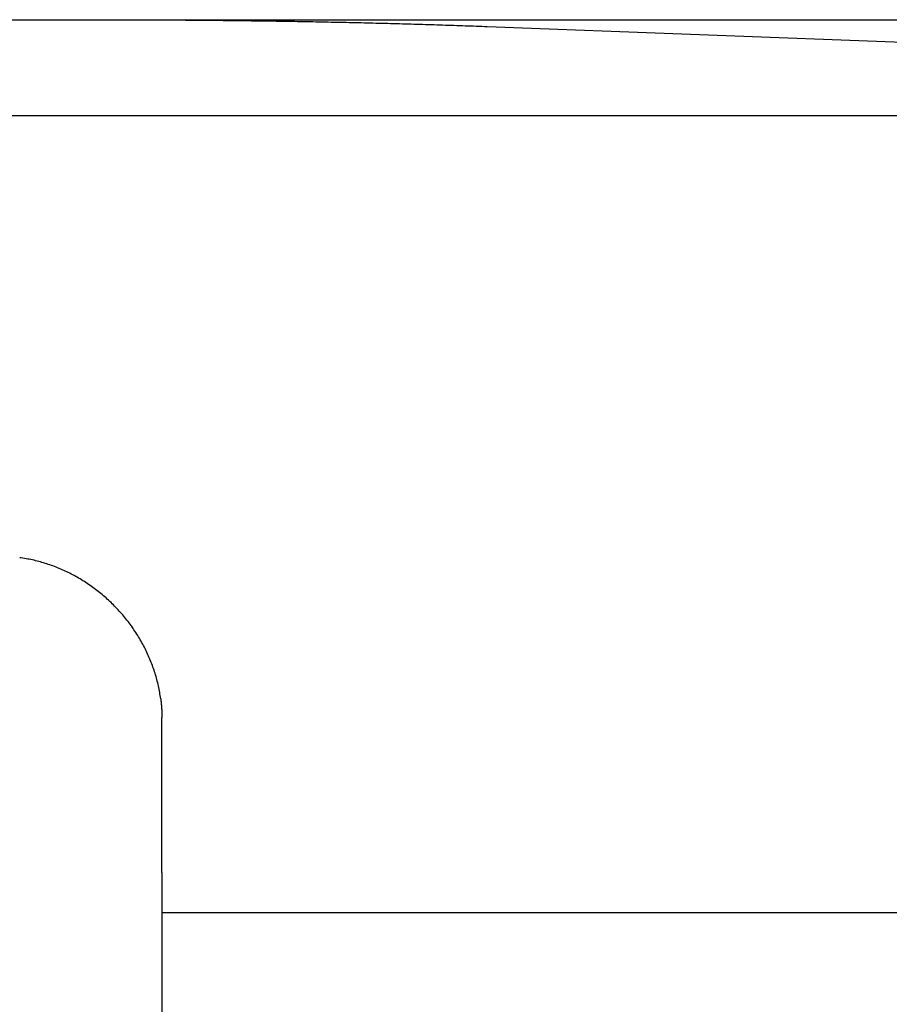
# Model space of a CAD drawing. Extents: x 1917 to 3682, y 1570 to 2675.
# Tile 138 of 166: x 3419 to 3458, y 2607 to 2651. Entities that reach past the tile are written whole.
import ezdxf

# ---------------------------------------------------------------- set-up
doc = ezdxf.new("R2010")
doc.units = 0
doc.header["$MEASUREMENT"] = 0
doc.layers.add('KF_SEQUENZA_5_NW_REAR', color=7, linetype='CONTINUOUS')

# ---------------------------------------------------------------- blocks, each defined once
blk = doc.blocks.new('KF_SEQUENZA_5_NW_REAR')
at = {"layer": 'KF_SEQUENZA_5_NW_REAR'}
for p, q in [((-102.289348, -0.999692), (-75.248015, -0.999692)), ((-75.248015, -0.999692), (-57.970372, -0.999692)), ((-57.970372, -0.999692), (-17.183908, -0.999692)), ((-57.970372, -1.30252), (-17.183908, -2.843292)), ((90.5, -5.291391), (-119.5, -5.291391)), ((-72.5, -39.070835), (-72.5, -32.155155)), ((-72.5, -39.070835), (-72.5, -49.304683)), ((72.5, -40.879796), (-72.5, -40.879796)), ((72.5, -40.879796), (-72.5, -40.879796))]:
    blk.add_line(p, q, dxfattribs=at)
for points in [[(-75.248, -0.999692, 0), (-75.1066, -0.999711, 0), (-74.9653, -0.999768, 0), (-74.8239, -0.999862, 0), (-74.6825, -0.999995, 0), (-74.5412, -1.00016, 0), (-74.3998, -1.00037, 0), (-74.2585, -1.00062, 0), (-74.1172, -1.0009, 0), (-73.9759, -1.00122, 0), (-73.8347, -1.00158, 0), (-73.6934, -1.00198, 0), (-73.5522, -1.00241, 0), (-73.411, -1.00289, 0), (-73.2698, -1.0034, 0), (-73.1287, -1.00395, 0), (-72.9876, -1.00453, 0), (-72.8466, -1.00516, 0), (-72.7056, -1.00582, 0), (-72.5646, -1.00652, 0), (-72.4237, -1.00725, 0), (-72.2828, -1.00803, 0), (-72.142, -1.00884, 0), (-72.0012, -1.00969, 0), (-71.8605, -1.01058, 0), (-71.7198, -1.0115, 0), (-71.5792, -1.01246, 0), (-71.4387, -1.01347, 0), (-71.2982, -1.0145, 0), (-71.1578, -1.01558, 0), (-71.0174, -1.01669, 0), (-70.8771, -1.01784, 0), (-70.7369, -1.01903, 0), (-70.5968, -1.02026, 0), (-70.4568, -1.02152, 0), (-70.3168, -1.02282, 0), (-70.1769, -1.02416, 0), (-70.0371, -1.02553, 0), (-69.8974, -1.02695, 0), (-69.7578, -1.0284, 0), (-69.6183, -1.02988, 0), (-69.4788, -1.03141, 0), (-69.3395, -1.03297, 0), (-69.2003, -1.03457, 0), (-69.0611, -1.03621, 0), (-68.9221, -1.03788, 0), (-68.7832, -1.03959, 0), (-68.6444, -1.04134, 0), (-68.5057, -1.04313, 0), (-68.3671, -1.04495, 0), (-68.2286, -1.04681, 0), (-68.0902, -1.04871, 0), (-67.952, -1.05064, 0), (-67.8139, -1.05261, 0), (-67.6759, -1.05462, 0), (-67.538, -1.05666, 0), (-67.4003, -1.05874, 0), (-67.2627, -1.06086, 0), (-67.1252, -1.06302, 0), (-66.9879, -1.06521, 0), (-66.8507, -1.06744, 0), (-66.7136, -1.0697, 0), (-66.5767, -1.072, 0), (-66.44, -1.07434, 0), (-66.3033, -1.07672, 0), (-66.1669, -1.07913, 0), (-66.0306, -1.08158, 0), (-65.8944, -1.08406, 0), (-65.7584, -1.08658, 0), (-65.6226, -1.08914, 0), (-65.4869, -1.09173, 0), (-65.3514, -1.09436, 0), (-65.216, -1.09703, 0), (-65.0808, -1.09973, 0), (-64.9458, -1.10247, 0), (-64.811, -1.10524, 0), (-64.6763, -1.10805, 0), (-64.5418, -1.1109, 0), (-64.4075, -1.11378, 0), (-64.2734, -1.1167, 0), (-64.1395, -1.11965, 0), (-64.0057, -1.12264, 0), (-63.8721, -1.12567, 0), (-63.7388, -1.12873, 0), (-63.6056, -1.13183, 0), (-63.4726, -1.13496, 0), (-63.3398, -1.13813, 0), (-63.2072, -1.14133, 0), (-63.0748, -1.14457, 0), (-62.9427, -1.14785, 0), (-62.8107, -1.15116, 0), (-62.6789, -1.1545, 0), (-62.5474, -1.15788, 0), (-62.416, -1.1613, 0), (-62.2849, -1.16475, 0), (-62.154, -1.16824, 0), (-62.0233, -1.17176, 0), (-61.8929, -1.17531, 0), (-61.7626, -1.1789, 0), (-61.6326, -1.18253, 0), (-61.5028, -1.18619, 0), (-61.3733, -1.18988, 0), (-61.2439, -1.19361, 0), (-61.1148, -1.19738, 0), (-60.986, -1.20118, 0), (-60.8574, -1.20501, 0), (-60.729, -1.20888, 0), (-60.6009, -1.21278, 0), (-60.473, -1.21671, 0), (-60.3454, -1.22068, 0), (-60.218, -1.22469, 0), (-60.0909, -1.22873, 0), (-59.964, -1.2328, 0), (-59.8374, -1.23691, 0), (-59.711, -1.24105, 0), (-59.5849, -1.24522, 0), (-59.4591, -1.24943, 0), (-59.3335, -1.25367, 0), (-59.2082, -1.25794, 0), (-59.0832, -1.26225, 0), (-58.9584, -1.26659, 0), (-58.8339, -1.27097, 0), (-58.7097, -1.27538, 0), (-58.5858, -1.27982, 0), (-58.4621, -1.28429, 0), (-58.3388, -1.2888, 0), (-58.2157, -1.29334, 0), (-58.0929, -1.29791, 0), (-57.9704, -1.30252, 0)], [(-72.5543, -31.3192, 0), (-72.564, -31.2477, 0), (-72.5746, -31.1763, 0), (-72.5859, -31.1049, 0), (-72.598, -31.0335, 0), (-72.6109, -30.9622, 0), (-72.6246, -30.8909, 0), (-72.639, -30.8197, 0), (-72.6543, -30.7485, 0), (-72.6703, -30.6774, 0), (-72.6872, -30.6063, 0), (-72.7048, -30.5354, 0), (-72.7231, -30.4646, 0), (-72.7423, -30.3938, 0), (-72.7622, -30.3232, 0), (-72.7829, -30.2528, 0), (-72.8044, -30.1824, 0), (-72.8266, -30.1122, 0), (-72.8496, -30.0421, 0), (-72.8734, -29.9723, 0), (-72.8979, -29.9025, 0), (-72.9232, -29.833, 0), (-72.9492, -29.7636, 0), (-72.9759, -29.6945, 0), (-73.0034, -29.6255, 0), (-73.0317, -29.5568, 0), (-73.0607, -29.4883, 0), (-73.0904, -29.42, 0), (-73.1208, -29.352, 0), (-73.152, -29.2842, 0), (-73.1839, -29.2166, 0), (-73.2165, -29.1494, 0), (-73.2498, -29.0824, 0), (-73.2838, -29.0157, 0), (-73.3186, -28.9492, 0), (-73.354, -28.8831, 0), (-73.3901, -28.8173, 0), (-73.4269, -28.7518, 0), (-73.4644, -28.6866, 0), (-73.5026, -28.6218, 0), (-73.5415, -28.5573, 0), (-73.581, -28.4932, 0), (-73.6212, -28.4294, 0), (-73.6621, -28.366, 0), (-73.7036, -28.3029, 0), (-73.7458, -28.2402, 0), (-73.7886, -28.178, 0), (-73.832, -28.1161, 0), (-73.8761, -28.0546, 0), (-73.9208, -27.9935, 0), (-73.9662, -27.9329, 0), (-74.0122, -27.8727, 0), (-74.0587, -27.8129, 0), (-74.1059, -27.7536, 0), (-74.1537, -27.6947, 0), (-74.2021, -27.6363, 0), (-74.251, -27.5783, 0), (-74.3006, -27.5208, 0), (-74.3507, -27.4638, 0), (-74.4014, -27.4073, 0), (-74.4526, -27.3513, 0), (-74.5045, -27.2958, 0), (-74.5568, -27.2408, 0), (-74.6097, -27.1863, 0), (-74.6632, -27.1323, 0), (-74.7171, -27.0789, 0), (-74.7716, -27.026, 0), (-74.8266, -26.9736, 0), (-74.8821, -26.9218, 0), (-74.9382, -26.8706, 0), (-74.9947, -26.8199, 0), (-75.0517, -26.7697, 0), (-75.1092, -26.7202, 0), (-75.1671, -26.6712, 0), (-75.2255, -26.6229, 0), (-75.2844, -26.5751, 0), (-75.3438, -26.5279, 0), (-75.4035, -26.4813, 0), (-75.4637, -26.4354, 0), (-75.5244, -26.39, 0), (-75.5854, -26.3453, 0), (-75.6469, -26.3012, 0), (-75.7088, -26.2577, 0), (-75.7711, -26.2149, 0), (-75.8337, -26.1728, 0), (-75.8968, -26.1312, 0), (-75.9602, -26.0904, 0), (-76.024, -26.0502, 0), (-76.0882, -26.0106, 0), (-76.1526, -25.9718, 0), (-76.2175, -25.9336, 0), (-76.2827, -25.8961, 0), (-76.3482, -25.8593, 0), (-76.414, -25.8232, 0), (-76.4801, -25.7877, 0), (-76.5465, -25.753, 0), (-76.6132, -25.719, 0), (-76.6802, -25.6856, 0), (-76.7475, -25.653, 0), (-76.815, -25.6212, 0), (-76.8828, -25.59, 0), (-76.9508, -25.5595, 0), (-77.0191, -25.5298, 0), (-77.0876, -25.5008, 0), (-77.1564, -25.4726, 0), (-77.2253, -25.4451, 0), (-77.2945, -25.4183, 0), (-77.3638, -25.3923, 0), (-77.4334, -25.3671, 0), (-77.5031, -25.3425, 0), (-77.573, -25.3188, 0), (-77.643, -25.2958, 0), (-77.7132, -25.2736, 0), (-77.7836, -25.2521, 0), (-77.8541, -25.2314, 0), (-77.9247, -25.2115, 0), (-77.9954, -25.1923, 0), (-78.0662, -25.1739, 0), (-78.1372, -25.1563, 0), (-78.2082, -25.1395, 0), (-78.2793, -25.1235, 0), (-78.3505, -25.1082, 0), (-78.4217, -25.0937, 0), (-78.493, -25.08, 0), (-78.5644, -25.0671, 0), (-78.6357, -25.055, 0), (-78.7071, -25.0437, 0), (-78.7786, -25.0332, 0), (-78.85, -25.0235, 0)], [(-72.5543, -31.3192, 0), (-72.5535, -31.3257, 0), (-72.5526, -31.3322, 0), (-72.5518, -31.3386, 0), (-72.551, -31.3451, 0), (-72.5502, -31.3516, 0), (-72.5494, -31.3581, 0), (-72.5486, -31.3646, 0), (-72.5478, -31.3711, 0), (-72.547, -31.3776, 0), (-72.5462, -31.3841, 0), (-72.5454, -31.3906, 0), (-72.5446, -31.3971, 0), (-72.5439, -31.4037, 0), (-72.5431, -31.4102, 0), (-72.5424, -31.4167, 0), (-72.5416, -31.4232, 0), (-72.5409, -31.4297, 0), (-72.5401, -31.4362, 0), (-72.5394, -31.4427, 0), (-72.5387, -31.4492, 0), (-72.538, -31.4557, 0), (-72.5373, -31.4622, 0), (-72.5366, -31.4687, 0), (-72.5359, -31.4753, 0), (-72.5352, -31.4818, 0), (-72.5345, -31.4883, 0), (-72.5338, -31.4948, 0), (-72.5332, -31.5013, 0), (-72.5325, -31.5078, 0), (-72.5319, -31.5143, 0), (-72.5312, -31.5209, 0), (-72.5306, -31.5274, 0), (-72.5299, -31.5339, 0), (-72.5293, -31.5404, 0), (-72.5287, -31.5469, 0), (-72.5281, -31.5535, 0), (-72.5275, -31.56, 0), (-72.5269, -31.5665, 0), (-72.5263, -31.573, 0), (-72.5257, -31.5795, 0), (-72.5251, -31.5861, 0), (-72.5245, -31.5926, 0), (-72.524, -31.5991, 0), (-72.5234, -31.6056, 0), (-72.5229, -31.6122, 0), (-72.5223, -31.6187, 0), (-72.5218, -31.6252, 0), (-72.5212, -31.6317, 0), (-72.5207, -31.6383, 0), (-72.5202, -31.6448, 0), (-72.5197, -31.6513, 0), (-72.5192, -31.6579, 0), (-72.5187, -31.6644, 0), (-72.5182, -31.6709, 0), (-72.5177, -31.6775, 0), (-72.5172, -31.684, 0), (-72.5167, -31.6905, 0), (-72.5163, -31.6971, 0), (-72.5158, -31.7036, 0), (-72.5153, -31.7101, 0), (-72.5149, -31.7167, 0), (-72.5145, -31.7232, 0), (-72.514, -31.7297, 0), (-72.5136, -31.7363, 0), (-72.5132, -31.7428, 0), (-72.5128, -31.7493, 0), (-72.5124, -31.7559, 0), (-72.5119, -31.7624, 0), (-72.5116, -31.7689, 0), (-72.5112, -31.7755, 0), (-72.5108, -31.782, 0), (-72.5104, -31.7886, 0), (-72.51, -31.7951, 0), (-72.5097, -31.8016, 0), (-72.5093, -31.8082, 0), (-72.509, -31.8147, 0), (-72.5086, -31.8213, 0), (-72.5083, -31.8278, 0), (-72.508, -31.8343, 0), (-72.5076, -31.8409, 0), (-72.5073, -31.8474, 0), (-72.507, -31.854, 0), (-72.5067, -31.8605, 0), (-72.5064, -31.8671, 0), (-72.5061, -31.8736, 0), (-72.5059, -31.8801, 0), (-72.5056, -31.8867, 0), (-72.5053, -31.8932, 0), (-72.505, -31.8998, 0), (-72.5048, -31.9063, 0), (-72.5045, -31.9129, 0), (-72.5043, -31.9194, 0), (-72.5041, -31.926, 0), (-72.5038, -31.9325, 0), (-72.5036, -31.9391, 0), (-72.5034, -31.9456, 0), (-72.5032, -31.9521, 0), (-72.503, -31.9587, 0), (-72.5028, -31.9652, 0), (-72.5026, -31.9718, 0), (-72.5024, -31.9783, 0), (-72.5022, -31.9849, 0), (-72.5021, -31.9914, 0), (-72.5019, -31.998, 0), (-72.5018, -32.0045, 0), (-72.5016, -32.0111, 0), (-72.5015, -32.0176, 0), (-72.5013, -32.0242, 0), (-72.5012, -32.0307, 0), (-72.5011, -32.0373, 0), (-72.501, -32.0438, 0), (-72.5009, -32.0504, 0), (-72.5007, -32.0569, 0), (-72.5007, -32.0635, 0), (-72.5006, -32.07, 0), (-72.5005, -32.0766, 0), (-72.5004, -32.0831, 0), (-72.5003, -32.0897, 0), (-72.5003, -32.0962, 0), (-72.5002, -32.1028, 0), (-72.5002, -32.1093, 0), (-72.5001, -32.1159, 0), (-72.5001, -32.1224, 0), (-72.5001, -32.129, 0), (-72.5, -32.1355, 0), (-72.5, -32.1421, 0), (-72.5, -32.1486, 0), (-72.5, -32.1552, 0)]]:
    blk.add_polyline3d(points, dxfattribs=at)

msp = doc.modelspace()

# ---------------------------------------------------------------- block references
at = {"layer": 'KF_SEQUENZA_5_NW_REAR'}
msp.add_blockref('KF_SEQUENZA_5_NW_REAR', (3498.094, 2652.435), dxfattribs=at)

doc.saveas('drawing.dxf')
